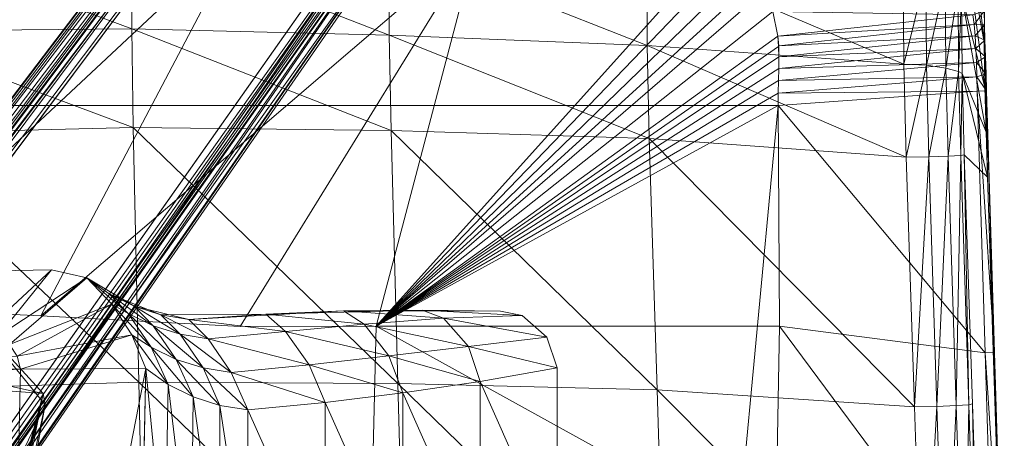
# Model space of a CAD drawing. Header units: inches. Extents: x 813 to 1305, y 19 to 194.
# Tile 167 of 256: x 1177.71 to 1182.05, y 75 to 76.84. Entities that reach past the tile are written whole.
import ezdxf

# ---------------------------------------------------------------- set-up
doc = ezdxf.new("R2010")
doc.units = ezdxf.units.IN
doc.header["$MEASUREMENT"] = 0
doc.layers.add('CET color Grey2', color=7, linetype='Continuous', true_color=0x060606)
doc.layers.add('CET color Grey98', color=7, linetype='Continuous', true_color=0xfafafa)
doc.layers.add('CET Default', color=7, linetype='Continuous')

# ---------------------------------------------------------------- blocks, each defined once
blk = doc.blocks.new('*C286')
at = {"layer": 'CET color Grey2', "linetype": 'Continuous', "lineweight": 0}
for points, invisible_edges in [([(7.2992, 16.4808, 17.1415), (-7.2922, 16.4808, 17.1415), (-8.5387, 3.2598, 17.4249), (7.2992, 16.4808, 17.1415)], 4), ([(7.2992, 16.4808, 17.1415), (-8.5387, 3.2598, 17.4249), (8.5458, 3.2599, 17.4249), (7.2992, 16.4808, 17.1415)], 9)]:
    blk.add_3dface(points, dxfattribs=dict(at, invisible_edges=invisible_edges))
for points in [[(-5.749, 4.4191, 17.3318), (-5.1971, 4.4228, 16.9316), (-5.1276, 7.6091, 16.3009), (-5.749, 4.4191, 17.3318)], [(-5.749, 4.4191, 17.3318), (-5.1276, 7.6091, 16.3009), (-5.6829, 7.6007, 16.8249), (-5.749, 4.4191, 17.3318)], [(-5.1276, 7.6091, 16.3009), (-5.1971, 4.4228, 16.9316), (-3.6143, 4.4975, 16.9019), (-5.1276, 7.6091, 16.3009)], [(-6.5424, 5.3689, 17.4122), (-6.1989, 4.6018, 17.4039), (-6.2008, 5.3973, 17.3765), (-6.5424, 5.3689, 17.4122)], [(-6.2008, 5.3973, 17.3765), (-6.1989, 4.6018, 17.4039), (-6.076, 4.5819, 17.396), (-6.2008, 5.3973, 17.3765)], [(-6.2008, 5.3973, 17.3765), (-6.076, 4.5819, 17.396), (-6.0748, 5.3774, 17.3523), (-6.2008, 5.3973, 17.3765)], [(-6.8838, 5.3365, 17.4371), (-6.5408, 4.5686, 17.4399), (-6.5424, 5.3689, 17.4122), (-6.8838, 5.3365, 17.4371)], [(-6.5424, 5.3689, 17.4122), (-6.5408, 4.5686, 17.4399), (-6.1989, 4.6018, 17.4039), (-6.5424, 5.3689, 17.4122)], [(-6.0748, 5.3774, 17.3523), (-6.076, 4.5819, 17.396), (-5.9582, 4.544, 17.3811), (-6.0748, 5.3774, 17.3523)], [(-6.0748, 5.3774, 17.3523), (-5.9582, 4.544, 17.3811), (-5.9502, 5.3396, 17.3042), (-6.0748, 5.3774, 17.3523)], [(-7.2246, 5.2958, 17.4515), (-6.8828, 4.5267, 17.4653), (-6.8838, 5.3365, 17.4371), (-7.2246, 5.2958, 17.4515)], [(-6.8838, 5.3365, 17.4371), (-6.8828, 4.5267, 17.4653), (-6.5408, 4.5686, 17.4399), (-6.8838, 5.3365, 17.4371)], [(-5.9502, 5.3396, 17.3042), (-5.9582, 4.544, 17.3811), (-5.8482, 4.4893, 17.3595), (-5.9502, 5.3396, 17.3042)], [(-5.9502, 5.3396, 17.3042), (-5.8482, 4.4893, 17.3595), (-5.8338, 5.285, 17.2493), (-5.9502, 5.3396, 17.3042)], [(-7.5645, 5.2426, 17.4555), (-7.2242, 4.4761, 17.4801), (-7.2246, 5.2958, 17.4515), (-7.5645, 5.2426, 17.4555)], [(-7.2246, 5.2958, 17.4515), (-7.2242, 4.4761, 17.4801), (-6.8828, 4.5267, 17.4653), (-7.2246, 5.2958, 17.4515)], [(-5.8338, 5.285, 17.2493), (-5.8482, 4.4893, 17.3595), (-5.749, 4.4191, 17.3318), (-5.8338, 5.285, 17.2493)], [(-5.8338, 5.285, 17.2493), (-5.749, 4.4191, 17.3318), (-5.7325, 5.2152, 17.205), (-5.8338, 5.285, 17.2493)], [(-7.5645, 5.2426, 17.4555), (-7.5645, 4.4168, 17.4843), (-7.2242, 4.4761, 17.4801), (-7.5645, 5.2426, 17.4555)], [(-6.8828, 4.5267, 17.4653), (-6.4706, 4.4036, 17.4488), (-6.5408, 4.5686, 17.4399), (-6.8828, 4.5267, 17.4653)], [(-6.5408, 4.5686, 17.4399), (-6.1258, 4.4367, 17.4034), (-6.1989, 4.6018, 17.4039), (-6.5408, 4.5686, 17.4399)], [(-6.5408, 4.5686, 17.4399), (-6.4706, 4.4036, 17.4488), (-6.1258, 4.4367, 17.4034), (-6.5408, 4.5686, 17.4399)], [(-6.1989, 4.6018, 17.4039), (-6.1258, 4.4367, 17.4034), (-6.0025, 4.417, 17.3954), (-6.1989, 4.6018, 17.4039)], [(-6.1989, 4.6018, 17.4039), (-6.0025, 4.417, 17.3954), (-6.076, 4.5819, 17.396), (-6.1989, 4.6018, 17.4039)], [(-6.076, 4.5819, 17.396), (-6.0025, 4.417, 17.3954), (-5.8837, 4.3797, 17.3803), (-6.076, 4.5819, 17.396)], [(-6.076, 4.5819, 17.396), (-5.8837, 4.3797, 17.3803), (-5.9582, 4.544, 17.3811), (-6.076, 4.5819, 17.396)], [(-7.2242, 4.4761, 17.4801), (-6.8213, 4.364, 17.4778), (-6.8828, 4.5267, 17.4653), (-7.2242, 4.4761, 17.4801)], [(-6.8828, 4.5267, 17.4653), (-6.8213, 4.364, 17.4778), (-6.4706, 4.4036, 17.4488), (-6.8828, 4.5267, 17.4653)], [(-5.9582, 4.544, 17.3811), (-5.8837, 4.3797, 17.3803), (-5.7728, 4.3256, 17.3584), (-5.9582, 4.544, 17.3811)], [(-5.9582, 4.544, 17.3811), (-5.7728, 4.3256, 17.3584), (-5.8482, 4.4893, 17.3595), (-5.9582, 4.544, 17.3811)], [(-7.5645, 4.4168, 17.4843), (-7.1724, 4.3218, 17.491), (-7.2242, 4.4761, 17.4801), (-7.5645, 4.4168, 17.4843)], [(-7.2242, 4.4761, 17.4801), (-7.1724, 4.3218, 17.491), (-6.8213, 4.364, 17.4778), (-7.2242, 4.4761, 17.4801)], [(-5.8482, 4.4893, 17.3595), (-5.7728, 4.3256, 17.3584), (-5.6873, 4.2706, 17.3322), (-5.8482, 4.4893, 17.3595)], [(-5.8482, 4.4893, 17.3595), (-5.6873, 4.2706, 17.3322), (-5.749, 4.4191, 17.3318), (-5.8482, 4.4893, 17.3595)], [(-5.1971, 4.4228, 16.9316), (-3.6155, 4.3975, 16.9417), (-3.6143, 4.4975, 16.9019), (-5.1971, 4.4228, 16.9316)], [(-6.4706, 4.4036, 17.4488), (-6.0239, 4.2878, 17.3953), (-6.1258, 4.4367, 17.4034), (-6.4706, 4.4036, 17.4488)], [(-6.1258, 4.4367, 17.4034), (-6.0239, 4.2878, 17.3953), (-5.9007, 4.2681, 17.3873), (-6.1258, 4.4367, 17.4034)], [(-6.1258, 4.4367, 17.4034), (-5.9007, 4.2681, 17.3873), (-6.0025, 4.417, 17.3954), (-6.1258, 4.4367, 17.4034)], [(-7.5645, 4.4168, 17.4843), (-7.5184, 4.2807, 17.489), (-7.1724, 4.3218, 17.491), (-7.5645, 4.4168, 17.4843)], [(-6.8213, 4.364, 17.4778), (-6.3655, 4.2563, 17.4561), (-6.4706, 4.4036, 17.4488), (-6.8213, 4.364, 17.4778)], [(-6.4706, 4.4036, 17.4488), (-6.3655, 4.2563, 17.4561), (-6.0239, 4.2878, 17.3953), (-6.4706, 4.4036, 17.4488)], [(-6.0025, 4.417, 17.3954), (-5.9007, 4.2681, 17.3873), (-5.7821, 4.2308, 17.3722), (-6.0025, 4.417, 17.3954)], [(-6.0025, 4.417, 17.3954), (-5.7821, 4.2308, 17.3722), (-5.8837, 4.3797, 17.3803), (-6.0025, 4.417, 17.3954)], [(-5.6873, 4.2706, 17.3322), (-5.1971, 4.4228, 16.9316), (-5.749, 4.4191, 17.3318), (-5.6873, 4.2706, 17.3322)], [(-5.6873, 4.2706, 17.3322), (-5.1813, 4.3645, 16.9549), (-5.1971, 4.4228, 16.9316), (-5.6873, 4.2706, 17.3322)], [(-5.1971, 4.4228, 16.9316), (-5.1813, 4.3645, 16.9549), (-3.6155, 4.3975, 16.9417), (-5.1971, 4.4228, 16.9316)], [(-7.1724, 4.3218, 17.491), (-6.7133, 4.2234, 17.4918), (-6.8213, 4.364, 17.4778), (-7.1724, 4.3218, 17.491)], [(-6.8213, 4.364, 17.4778), (-6.7133, 4.2234, 17.4918), (-6.3655, 4.2563, 17.4561), (-6.8213, 4.364, 17.4778)], [(-5.8837, 4.3797, 17.3803), (-5.7821, 4.2308, 17.3722), (-5.6714, 4.1767, 17.3504), (-5.8837, 4.3797, 17.3803)], [(-5.8837, 4.3797, 17.3803), (-5.6714, 4.1767, 17.3504), (-5.7728, 4.3256, 17.3584), (-5.8837, 4.3797, 17.3803)], [(-5.5997, 4.1359, 17.3258), (-5.1813, 4.3645, 16.9549), (-5.6873, 4.2706, 17.3322), (-5.5997, 4.1359, 17.3258)], [(-5.5997, 4.1359, 17.3258), (-5.1481, 4.3129, 16.9755), (-5.1813, 4.3645, 16.9549), (-5.5997, 4.1359, 17.3258)], [(-7.5184, 4.2807, 17.489), (-7.063, 4.1973, 17.5035), (-7.1724, 4.3218, 17.491), (-7.5184, 4.2807, 17.489)], [(-7.1724, 4.3218, 17.491), (-7.063, 4.1973, 17.5035), (-6.7133, 4.2234, 17.4918), (-7.1724, 4.3218, 17.491)], [(-5.7728, 4.3256, 17.3584), (-5.6714, 4.1767, 17.3504), (-5.5997, 4.1359, 17.3258), (-5.7728, 4.3256, 17.3584)], [(-5.7728, 4.3256, 17.3584), (-5.5997, 4.1359, 17.3258), (-5.6873, 4.2706, 17.3322), (-5.7728, 4.3256, 17.3584)], [(-5.4891, 4.0199, 17.3128), (-5.1481, 4.3129, 16.9755), (-5.5997, 4.1359, 17.3258), (-5.4891, 4.0199, 17.3128)], [(-5.4891, 4.0199, 17.3128), (-5.0967, 4.2767, 16.9899), (-5.1481, 4.3129, 16.9755), (-5.4891, 4.0199, 17.3128)], [(-7.5184, 4.2807, 17.489), (-7.4102, 4.186, 17.4923), (-7.063, 4.1973, 17.5035), (-7.5184, 4.2807, 17.489)], [(-6.3655, 4.2563, 17.4561), (-5.939, 4.2027, 17.3849), (-6.0239, 4.2878, 17.3953), (-6.3655, 4.2563, 17.4561)], [(-6.0239, 4.2878, 17.3953), (-5.939, 4.2027, 17.3849), (-5.8162, 4.1827, 17.377), (-6.0239, 4.2878, 17.3953)], [(-6.0239, 4.2878, 17.3953), (-5.8162, 4.1827, 17.377), (-5.9007, 4.2681, 17.3873), (-6.0239, 4.2878, 17.3953)], [(-5.9007, 4.2681, 17.3873), (-5.8162, 4.1827, 17.377), (-5.6983, 4.1448, 17.3621), (-5.9007, 4.2681, 17.3873)], [(-5.9007, 4.2681, 17.3873), (-5.6983, 4.1448, 17.3621), (-5.7821, 4.2308, 17.3722), (-5.9007, 4.2681, 17.3873)], [(-5.333, 3.9847, 17.2884), (-5.0967, 4.2767, 16.9899), (-5.4891, 4.0199, 17.3128), (-5.333, 3.9847, 17.2884)], [(-5.333, 3.9847, 17.2884), (-5.034, 4.2627, 16.9955), (-5.0967, 4.2767, 16.9899), (-5.333, 3.9847, 17.2884)], [(-3.6437, 4.0147, 17.1229), (-5.034, 4.2627, 16.9955), (-5.333, 3.9847, 17.2884), (-3.6437, 4.0147, 17.1229)], [(-7.063, 4.1973, 17.5035), (-6.6221, 4.1656, 17.4919), (-6.7133, 4.2234, 17.4918), (-7.063, 4.1973, 17.5035)], [(-6.7133, 4.2234, 17.4918), (-6.2782, 4.1793, 17.4515), (-6.3655, 4.2563, 17.4561), (-6.7133, 4.2234, 17.4918)], [(-6.7133, 4.2234, 17.4918), (-6.6221, 4.1656, 17.4919), (-6.2782, 4.1793, 17.4515), (-6.7133, 4.2234, 17.4918)], [(-6.3655, 4.2563, 17.4561), (-6.2782, 4.1793, 17.4515), (-5.939, 4.2027, 17.3849), (-6.3655, 4.2563, 17.4561)], [(-5.7821, 4.2308, 17.3722), (-5.6983, 4.1448, 17.3621), (-5.5884, 4.0901, 17.3405), (-5.7821, 4.2308, 17.3722)], [(-5.7821, 4.2308, 17.3722), (-5.5884, 4.0901, 17.3405), (-5.6714, 4.1767, 17.3504), (-5.7821, 4.2308, 17.3722)], [(-7.4102, 4.186, 17.4923), (-6.9683, 4.1615, 17.5058), (-7.063, 4.1973, 17.5035), (-7.4102, 4.186, 17.4923)], [(-7.4102, 4.186, 17.4923), (-7.3145, 4.167, 17.493), (-6.9683, 4.1615, 17.5058), (-7.4102, 4.186, 17.4923)], [(-7.063, 4.1973, 17.5035), (-6.9683, 4.1615, 17.5058), (-6.6221, 4.1656, 17.4919), (-7.063, 4.1973, 17.5035)], [(-6.6221, 4.1656, 17.4919), (-6.9683, 4.1615, 17.5058), (-6.2782, 4.1793, 17.4515), (-6.6221, 4.1656, 17.4919)], [(-6.2782, 4.1793, 17.4515), (-6.6221, 4.1656, 17.4919), (-5.939, 4.2027, 17.3849), (-6.2782, 4.1793, 17.4515)], [(-5.939, 4.2027, 17.3849), (-6.2782, 4.1793, 17.4515), (-5.8162, 4.1827, 17.377), (-5.939, 4.2027, 17.3849)], [(-5.8162, 4.1827, 17.377), (-5.939, 4.2027, 17.3849), (-5.6983, 4.1448, 17.3621), (-5.8162, 4.1827, 17.377)], [(-5.6983, 4.1448, 17.3621), (-5.8162, 4.1827, 17.377), (-5.5884, 4.0901, 17.3405), (-5.6983, 4.1448, 17.3621)], [(-5.6714, 4.1767, 17.3504), (-5.5884, 4.0901, 17.3405), (-5.4891, 4.0199, 17.3128), (-5.6714, 4.1767, 17.3504)], [(-5.6714, 4.1767, 17.3504), (-5.4891, 4.0199, 17.3128), (-5.5997, 4.1359, 17.3258), (-5.6714, 4.1767, 17.3504)], [(-6.9683, 4.1615, 17.5058), (-7.3145, 4.167, 17.493), (-6.6221, 4.1656, 17.4919), (-6.9683, 4.1615, 17.5058)], [(-5.5884, 4.0901, 17.3405), (-5.6983, 4.1448, 17.3621), (-5.4891, 4.0199, 17.3128), (-5.5884, 4.0901, 17.3405)]]:
    blk.add_3dface(points, dxfattribs=at)
at = {"layer": 'CET color Grey98', "linetype": 'Continuous', "lineweight": 0}
for points in [[(-1.5972, 9.8563, 7.7141), (-7.4148, 1.6898, 3.3192), (-7.9803, 0.7977, 3.946), (-1.5972, 9.8563, 7.7141)], [(-1.5948, 9.8372, 7.7558), (-1.5972, 9.8563, 7.7141), (-7.9803, 0.7977, 3.946), (-1.5948, 9.8372, 7.7558)], [(-1.5948, 9.8372, 7.7558), (-7.9803, 0.7977, 3.946), (-7.9781, 0.7793, 3.9865), (-1.5948, 9.8372, 7.7558)], [(-1.5754, 9.8103, 7.7876), (-1.5948, 9.8372, 7.7558), (-7.9781, 0.7793, 3.9865), (-1.5754, 9.8103, 7.7876)], [(-1.5972, 9.8563, 7.7141), (-1.8127, 9.7664, 5.2733), (-7.4148, 1.6898, 3.3192), (-1.5972, 9.8563, 7.7141)], [(-1.5754, 9.8103, 7.7876), (-7.9781, 0.7793, 3.9865), (-7.96, 0.7535, 4.018), (-1.5754, 9.8103, 7.7876)], [(-1.5433, 9.7814, 7.8028), (-1.5754, 9.8103, 7.7876), (-7.96, 0.7535, 4.018), (-1.5433, 9.7814, 7.8028)], [(-1.5433, 9.7814, 7.8028), (-7.96, 0.7535, 4.018), (-7.9295, 0.7253, 4.0341), (-1.5433, 9.7814, 7.8028)], [(-1.8127, 9.7664, 5.2733), (-7.3993, 1.6914, 3.2679), (-7.4148, 1.6898, 3.3192), (-1.8127, 9.7664, 5.2733)], [(-1.8127, 9.7664, 5.2733), (-1.7973, 9.7682, 5.222), (-7.3993, 1.6914, 3.2679), (-1.8127, 9.7664, 5.2733)], [(-1.7973, 9.7682, 5.222), (-7.3647, 1.6766, 3.23), (-7.3993, 1.6914, 3.2679), (-1.7973, 9.7682, 5.222)], [(-1.7973, 9.7682, 5.222), (-1.7626, 9.7533, 5.1839), (-7.3647, 1.6766, 3.23), (-1.7973, 9.7682, 5.222)], [(-1.7626, 9.7533, 5.1839), (-7.3207, 1.6495, 3.2159), (-7.3647, 1.6766, 3.23), (-1.7626, 9.7533, 5.1839)], [(-1.7626, 9.7533, 5.1839), (-1.7186, 9.7261, 5.17), (-7.3207, 1.6495, 3.2159), (-1.7626, 9.7533, 5.1839)], [(-7.4711, 0.3922, 4.0341), (-0.7942, 9.2428, 7.7876), (-0.8317, 9.2644, 7.8028), (-7.4711, 0.3922, 4.0341)], [(-7.4711, 0.3922, 4.0341), (-7.4348, 0.3719, 4.018), (-0.7942, 9.2428, 7.7876), (-7.4711, 0.3922, 4.0341)], [(-7.4348, 0.3719, 4.018), (-0.7627, 9.2327, 7.7558), (-0.7942, 9.2428, 7.7876), (-7.4348, 0.3719, 4.018)], [(-7.4348, 0.3719, 4.018), (-7.4047, 0.3627, 3.9865), (-0.7627, 9.2327, 7.7558), (-7.4348, 0.3719, 4.018)], [(-7.4047, 0.3627, 3.9865), (-7.3865, 0.3663, 3.946), (-0.7438, 9.2362, 7.7141), (-7.4047, 0.3627, 3.9865)], [(-7.4047, 0.3627, 3.9865), (-0.7438, 9.2362, 7.7141), (-0.7627, 9.2327, 7.7558), (-7.4047, 0.3627, 3.9865)], [(-7.3865, 0.3663, 3.946), (-0.7627, 9.0035, 5.2733), (-0.7438, 9.2362, 7.7141), (-7.3865, 0.3663, 3.946)], [(-6.7409, 1.2234, 3.23), (-6.7802, 1.2568, 3.2159), (-0.8301, 9.0806, 5.17), (-6.7409, 1.2234, 3.23)], [(-6.7409, 1.2234, 3.23), (-0.8301, 9.0806, 5.17), (-0.7906, 9.0471, 5.1839), (-6.7409, 1.2234, 3.23)], [(-6.7161, 1.195, 3.2679), (-6.7409, 1.2234, 3.23), (-0.7906, 9.0471, 5.1839), (-6.7161, 1.195, 3.2679)], [(-6.7161, 1.195, 3.2679), (-0.7906, 9.0471, 5.1839), (-0.7658, 9.0187, 5.222), (-6.7161, 1.195, 3.2679)], [(-7.3865, 0.3663, 3.946), (-6.7128, 1.1798, 3.3192), (-0.7627, 9.0035, 5.2733), (-7.3865, 0.3663, 3.946)], [(-6.7128, 1.1798, 3.3192), (-6.7161, 1.195, 3.2679), (-0.7658, 9.0187, 5.222), (-6.7128, 1.1798, 3.3192)], [(-6.7128, 1.1798, 3.3192), (-0.7658, 9.0187, 5.222), (-0.7627, 9.0035, 5.2733), (-6.7128, 1.1798, 3.3192)], [(-9.5368, 5.8179, 18.4719), (-9.5288, 5.5014, 18.2354), (-9.4938, 4.3486, 18.2392), (-9.5368, 5.8179, 18.4719)], [(-9.5368, 5.8179, 18.4719), (-9.4938, 4.3486, 18.2392), (-9.4998, 4.6972, 18.4719), (-9.5368, 5.8179, 18.4719)], [(-9.3958, 4.5755, 19.648), (-9.4159, 5.6782, 19.7578), (-9.4315, 5.6741, 19.6556), (-9.3958, 4.5755, 19.648)], [(-9.3801, 4.5788, 19.7484), (-9.3607, 5.6831, 19.8492), (-9.4159, 5.6782, 19.7578), (-9.3801, 4.5788, 19.7484)], [(-9.3958, 4.5755, 19.648), (-9.3801, 4.5788, 19.7484), (-9.4159, 5.6782, 19.7578), (-9.3958, 4.5755, 19.648)], [(-9.3801, 4.5788, 19.7484), (-9.3245, 4.5827, 19.8358), (-9.3607, 5.6831, 19.8492), (-9.3801, 4.5788, 19.7484)], [(-9.3245, 4.5827, 19.8358), (-9.2761, 5.6875, 19.909), (-9.3607, 5.6831, 19.8492), (-9.3245, 4.5827, 19.8358)], [(-9.3245, 4.5827, 19.8358), (-9.2394, 4.5863, 19.8918), (-9.2761, 5.6875, 19.909), (-9.3245, 4.5827, 19.8358)], [(-9.2394, 4.5863, 19.8918), (-9.1778, 5.6901, 19.9225), (-9.2761, 5.6875, 19.909), (-9.2394, 4.5863, 19.8918)], [(-9.2394, 4.5863, 19.8918), (-9.1408, 4.5886, 19.9036), (-9.1778, 5.6901, 19.9225), (-9.2394, 4.5863, 19.8918)], [(-8.0048, 4.514, 19.8979), (-8.0386, 5.6306, 19.9148), (-9.1778, 5.6901, 19.9225), (-8.0048, 4.514, 19.8979)], [(-8.0048, 4.514, 19.8979), (-9.1778, 5.6901, 19.9225), (-9.1408, 4.5886, 19.9036), (-8.0048, 4.514, 19.8979)], [(-4.576, 4.5151, 19.7142), (-4.5952, 5.6593, 19.7277), (-5.7433, 5.6191, 19.8107), (-4.576, 4.5151, 19.7142)], [(-5.0472, 5.5375, 13.8233), (-4.9997, 5.648, 13.645), (-5.2969, 4.5298, 14.9784), (-5.0472, 5.5375, 13.8233)], [(-6.8619, 4.486, 19.8627), (-6.8915, 5.6156, 19.8795), (-8.0386, 5.6306, 19.9148), (-6.8619, 4.486, 19.8627)], [(-6.8619, 4.486, 19.8627), (-8.0386, 5.6306, 19.9148), (-8.0048, 4.514, 19.8979), (-6.8619, 4.486, 19.8627)], [(-5.7187, 4.4799, 19.7945), (-5.7433, 5.6191, 19.8107), (-6.8915, 5.6156, 19.8795), (-5.7187, 4.4799, 19.7945)], [(-5.7187, 4.4799, 19.7945), (-6.8915, 5.6156, 19.8795), (-6.8619, 4.486, 19.8627), (-5.7187, 4.4799, 19.7945)], [(-4.576, 4.5151, 19.7142), (-5.7433, 5.6191, 19.8107), (-5.7187, 4.4799, 19.7945), (-4.576, 4.5151, 19.7142)], [(-4.8661, 4.4974, 14.5108), (-5.2969, 4.5298, 14.9784), (-5.033, 5.6008, 13.7334), (-4.8661, 4.4974, 14.5108)], [(-5.0858, 5.4653, 14.0217), (-5.0472, 5.5375, 13.8233), (-5.2969, 4.5298, 14.9784), (-5.0858, 5.4653, 14.0217)], [(-9.5288, 5.5014, 18.2354), (-9.4872, 5.5028, 18.1513), (-9.4518, 4.35, 18.1548), (-9.5288, 5.5014, 18.2354)], [(-9.5288, 5.5014, 18.2354), (-9.4518, 4.35, 18.1548), (-9.4938, 4.3486, 18.2392), (-9.5288, 5.5014, 18.2354)], [(-9.4872, 5.5028, 18.1513), (-8.5275, 5.2052, 17.3576), (-8.5448, 4.2327, 17.3988), (-9.4872, 5.5028, 18.1513)], [(-9.4872, 5.5028, 18.1513), (-8.5448, 4.2327, 17.3988), (-9.4518, 4.35, 18.1548), (-9.4872, 5.5028, 18.1513)], [(-5.1206, 5.4282, 14.2306), (-5.0858, 5.4653, 14.0217), (-5.2969, 4.5298, 14.9784), (-5.1206, 5.4282, 14.2306)], [(-5.1206, 5.4282, 14.2306), (-5.2969, 4.5298, 14.9784), (-5.305, 4.579, 15.0609), (-5.1206, 5.4282, 14.2306)], [(-5.1505, 5.4265, 14.4436), (-5.1206, 5.4282, 14.2306), (-5.305, 4.579, 15.0609), (-5.1505, 5.4265, 14.4436)], [(-5.1505, 5.4265, 14.4436), (-5.305, 4.579, 15.0609), (-5.1441, 4.9194, 16.0991), (-5.1505, 5.4265, 14.4436)], [(-6.7657, 4.2322, 17.3849), (-8.5276, 5.2051, 17.3576), (-8.5448, 4.2327, 17.3988), (-6.7657, 4.2322, 17.3849)], [(-6.7657, 4.2322, 17.3849), (-6.7426, 5.2044, 17.345), (-8.5276, 5.2051, 17.3576), (-6.7657, 4.2322, 17.3849)], [(-5.305, 4.579, 15.0609), (-5.0166, 4.2247, 15.3189), (-5.1441, 4.9194, 16.0991), (-5.305, 4.579, 15.0609)], [(-9.4998, 4.6972, 18.4719), (-9.4938, 4.3486, 18.2392), (-9.4589, 3.1958, 18.243), (-9.4998, 4.6972, 18.4719)], [(-9.4998, 4.6972, 18.4719), (-9.4589, 3.1958, 18.243), (-9.4627, 3.5764, 18.4719), (-9.4998, 4.6972, 18.4719)], [(-9.3604, 3.477, 19.6382), (-9.3801, 4.5788, 19.7484), (-9.3958, 4.5755, 19.648), (-9.3604, 3.477, 19.6382)], [(-9.3445, 3.4797, 19.7362), (-9.3245, 4.5827, 19.8358), (-9.3801, 4.5788, 19.7484), (-9.3445, 3.4797, 19.7362)], [(-9.3604, 3.477, 19.6382), (-9.3445, 3.4797, 19.7362), (-9.3801, 4.5788, 19.7484), (-9.3604, 3.477, 19.6382)], [(-9.3445, 3.4797, 19.7362), (-9.2886, 3.4826, 19.8181), (-9.3245, 4.5827, 19.8358), (-9.3445, 3.4797, 19.7362)], [(-9.2886, 3.4826, 19.8181), (-9.2394, 4.5863, 19.8918), (-9.3245, 4.5827, 19.8358), (-9.2886, 3.4826, 19.8181)], [(-9.2886, 3.4826, 19.8181), (-9.2031, 3.4854, 19.8686), (-9.2394, 4.5863, 19.8918), (-9.2886, 3.4826, 19.8181)], [(-9.2031, 3.4854, 19.8686), (-9.1408, 4.5886, 19.9036), (-9.2394, 4.5863, 19.8918), (-9.2031, 3.4854, 19.8686)], [(-9.2031, 3.4854, 19.8686), (-9.1043, 3.4873, 19.878), (-9.1408, 4.5886, 19.9036), (-9.2031, 3.4854, 19.8686)], [(-7.9704, 3.406, 19.8718), (-8.0048, 4.514, 19.8979), (-9.1408, 4.5886, 19.9036), (-7.9704, 3.406, 19.8718)], [(-7.9704, 3.406, 19.8718), (-9.1408, 4.5886, 19.9036), (-9.1043, 3.4873, 19.878), (-7.9704, 3.406, 19.8718)], [(-5.305, 4.579, 15.0609), (-5.2969, 4.5298, 14.9784), (-5.0166, 4.2247, 15.3189), (-5.305, 4.579, 15.0609)], [(-4.7091, 4.3997, 14.6238), (-5.0166, 4.2247, 15.3189), (-5.2969, 4.5298, 14.9784), (-4.7091, 4.3997, 14.6238)], [(-4.8661, 4.4974, 14.5108), (-4.7091, 4.3997, 14.6238), (-5.2969, 4.5298, 14.9784), (-4.8661, 4.4974, 14.5108)], [(-6.8316, 3.3702, 19.8337), (-6.8619, 4.486, 19.8627), (-8.0048, 4.514, 19.8979), (-6.8316, 3.3702, 19.8337)], [(-6.8316, 3.3702, 19.8337), (-8.0048, 4.514, 19.8979), (-7.9704, 3.406, 19.8718), (-6.8316, 3.3702, 19.8337)], [(-5.694, 3.3562, 19.7614), (-5.7187, 4.4799, 19.7945), (-6.8619, 4.486, 19.8627), (-5.694, 3.3562, 19.7614)], [(-5.694, 3.3562, 19.7614), (-6.8619, 4.486, 19.8627), (-6.8316, 3.3702, 19.8337), (-5.694, 3.3562, 19.7614)], [(-4.5574, 3.3847, 19.6771), (-4.576, 4.5151, 19.7142), (-5.7187, 4.4799, 19.7945), (-4.5574, 3.3847, 19.6771)], [(-4.5574, 3.3847, 19.6771), (-5.7187, 4.4799, 19.7945), (-5.694, 3.3562, 19.7614), (-4.5574, 3.3847, 19.6771)], [(-9.4938, 4.3486, 18.2392), (-9.4518, 4.35, 18.1548), (-9.417, 3.1972, 18.1588), (-9.4938, 4.3486, 18.2392)], [(-9.4938, 4.3486, 18.2392), (-9.417, 3.1972, 18.1588), (-9.4589, 3.1958, 18.243), (-9.4938, 4.3486, 18.2392)], [(-9.4518, 4.35, 18.1548), (-8.5448, 4.2327, 17.3988), (-8.5386, 3.2599, 17.4249), (-9.4518, 4.35, 18.1548)], [(-9.4518, 4.35, 18.1548), (-8.5386, 3.2599, 17.4249), (-9.417, 3.1972, 18.1588), (-9.4518, 4.35, 18.1548)], [(-6.7657, 4.2322, 17.3849), (-8.5448, 4.2327, 17.3988), (-8.5387, 3.2598, 17.4249), (-6.7657, 4.2322, 17.3849)], [(-6.7657, 4.2322, 17.3849), (-8.5428, 3.0449, 17.3935), (-8.5404, 2.9993, 17.3633), (-6.7657, 4.2322, 17.3849)], [(-6.7657, 4.2322, 17.3849), (-8.5423, 3.0964, 17.4122), (-8.5428, 3.0449, 17.3935), (-6.7657, 4.2322, 17.3849)], [(-6.7657, 4.2322, 17.3849), (-8.541, 3.1503, 17.4225), (-8.5423, 3.0964, 17.4122), (-6.7657, 4.2322, 17.3849)], [(-6.7657, 4.2322, 17.3849), (-8.5397, 3.205, 17.4259), (-8.541, 3.1503, 17.4225), (-6.7657, 4.2322, 17.3849)], [(-6.7657, 4.2322, 17.3849), (-8.5404, 2.9993, 17.3633), (-8.5378, 2.9538, 17.3332), (-6.7657, 4.2322, 17.3849)], [(-6.7657, 4.2322, 17.3849), (-8.5387, 3.2598, 17.4249), (-8.5397, 3.205, 17.4259), (-6.7657, 4.2322, 17.3849)], [(-6.7657, 4.2322, 17.3849), (-8.5378, 2.9538, 17.3332), (-8.5162, 2.8454, 17.2145), (-6.7657, 4.2322, 17.3849)], [(-6.7657, 4.2322, 17.3849), (-8.5162, 2.8454, 17.2145), (-8.4915, 2.7417, 17.0922), (-6.7657, 4.2322, 17.3849)], [(-6.7657, 4.2322, 17.3849), (-8.4915, 2.7417, 17.0922), (-8.4633, 2.6854, 17.0238), (-6.7657, 4.2322, 17.3849)], [(-6.7657, 4.2322, 17.3849), (-8.4633, 2.6854, 17.0238), (-8.4102, 2.6376, 16.9666), (-6.7657, 4.2322, 17.3849)], [(-6.7657, 4.2322, 17.3849), (-8.4102, 2.6376, 16.9666), (-8.3286, 2.611, 16.934), (-6.7657, 4.2322, 17.3849)], [(-6.7657, 4.2322, 17.3849), (-8.3286, 2.611, 16.934), (-8.2379, 2.5977, 16.9183), (-6.7657, 4.2322, 17.3849)], [(-6.7657, 4.2322, 17.3849), (-8.2379, 2.5977, 16.9183), (-7.2114, 2.5403, 16.8258), (-6.7657, 4.2322, 17.3849)], [(-5.2864, 4.1875, 17.3849), (-6.166, 4.2334, 17.3849), (-7.2114, 2.5403, 16.8258), (-5.2864, 4.1875, 17.3849)], [(-6.166, 4.2334, 17.3849), (-6.7657, 4.2322, 17.3849), (-7.2114, 2.5403, 16.8258), (-6.166, 4.2334, 17.3849)], [(-5.2864, 4.1875, 17.3849), (-7.2114, 2.5403, 16.8258), (-6.1838, 2.4843, 16.745), (-5.2864, 4.1875, 17.3849)], [(-4.4061, 4.1449, 17.3849), (-5.2864, 4.1875, 17.3849), (-6.1838, 2.4843, 16.745), (-4.4061, 4.1449, 17.3849)], [(-4.4061, 4.1449, 17.3849), (-6.1838, 2.4843, 16.745), (-5.1552, 2.4306, 16.676), (-4.4061, 4.1449, 17.3849)], [(-9.4627, 3.5764, 18.4719), (-9.4589, 3.1958, 18.243), (-9.4565, 3.1198, 18.2399), (-9.4627, 3.5764, 18.4719)], [(-9.4627, 3.5764, 18.4719), (-9.4565, 3.1198, 18.2399), (-9.4567, 3.3776, 18.4719), (-9.4627, 3.5764, 18.4719)], [(-9.4627, 3.5764, 18.4719), (-9.4567, 3.3776, 18.4719), (-9.3513, 3.1194, 19.6189), (-9.4627, 3.5764, 18.4719)], [(-9.4627, 3.5764, 18.4719), (-9.3513, 3.1194, 19.6189), (-9.3604, 3.477, 19.6382), (-9.4627, 3.5764, 18.4719)], [(-9.3513, 3.1194, 19.6189), (-9.3445, 3.4797, 19.7362), (-9.3604, 3.477, 19.6382), (-9.3513, 3.1194, 19.6189)], [(-9.3513, 3.1194, 19.6189), (-9.3353, 3.1096, 19.7125), (-9.3445, 3.4797, 19.7362), (-9.3513, 3.1194, 19.6189)], [(-9.3353, 3.1096, 19.7125), (-9.2886, 3.4826, 19.8181), (-9.3445, 3.4797, 19.7362), (-9.3353, 3.1096, 19.7125)], [(-9.3353, 3.1096, 19.7125), (-9.279, 3.0947, 19.7918), (-9.2886, 3.4826, 19.8181), (-9.3353, 3.1096, 19.7125)], [(-9.279, 3.0947, 19.7918), (-9.2031, 3.4854, 19.8686), (-9.2886, 3.4826, 19.8181), (-9.279, 3.0947, 19.7918)], [(-9.279, 3.0947, 19.7918), (-9.1931, 3.0819, 19.8413), (-9.2031, 3.4854, 19.8686), (-9.279, 3.0947, 19.7918)], [(-9.1931, 3.0819, 19.8413), (-9.1043, 3.4873, 19.878), (-9.2031, 3.4854, 19.8686), (-9.1931, 3.0819, 19.8413)], [(-9.1931, 3.0819, 19.8413), (-9.094, 3.0779, 19.8508), (-9.1043, 3.4873, 19.878), (-9.1931, 3.0819, 19.8413)], [(-7.9611, 2.9947, 19.8329), (-7.9704, 3.406, 19.8718), (-9.1043, 3.4873, 19.878), (-7.9611, 2.9947, 19.8329)], [(-7.9611, 2.9947, 19.8329), (-9.1043, 3.4873, 19.878), (-9.094, 3.0779, 19.8508), (-7.9611, 2.9947, 19.8329)], [(-6.8235, 2.9499, 19.7893), (-6.8316, 3.3702, 19.8337), (-7.9704, 3.406, 19.8718), (-6.8235, 2.9499, 19.7893)], [(-6.8235, 2.9499, 19.7893), (-7.9704, 3.406, 19.8718), (-7.9611, 2.9947, 19.8329), (-6.8235, 2.9499, 19.7893)], [(-9.4567, 3.3776, 18.4719), (-9.4565, 3.1198, 18.2399), (-9.4539, 3.0448, 18.2299), (-9.4567, 3.3776, 18.4719)], [(-9.4567, 3.3776, 18.4719), (-9.4539, 3.0448, 18.2299), (-9.4515, 3.1787, 18.4726), (-9.4567, 3.3776, 18.4719)], [(-9.4567, 3.3776, 18.4719), (-9.4515, 3.1787, 18.4726), (-9.3485, 2.7691, 19.5475), (-9.4567, 3.3776, 18.4719)], [(-9.4567, 3.3776, 18.4719), (-9.3485, 2.7691, 19.5475), (-9.3513, 3.1194, 19.6189), (-9.4567, 3.3776, 18.4719)], [(-5.6875, 2.9223, 19.7151), (-5.694, 3.3562, 19.7614), (-6.8316, 3.3702, 19.8337), (-5.6875, 2.9223, 19.7151)], [(-5.6875, 2.9223, 19.7151), (-6.8316, 3.3702, 19.8337), (-6.8235, 2.9499, 19.7893), (-5.6875, 2.9223, 19.7151)], [(-4.553, 2.9321, 19.6283), (-4.5574, 3.3847, 19.6771), (-5.694, 3.3562, 19.7614), (-4.553, 2.9321, 19.6283)], [(-4.553, 2.9321, 19.6283), (-5.694, 3.3562, 19.7614), (-5.6875, 2.9223, 19.7151), (-4.553, 2.9321, 19.6283)], [(-9.417, 3.1972, 18.1588), (-8.5386, 3.2599, 17.4249), (-8.5397, 3.205, 17.4259), (-9.417, 3.1972, 18.1588)], [(-9.4589, 3.1958, 18.243), (-9.417, 3.1972, 18.1588), (-9.4154, 3.1334, 18.1567), (-9.4589, 3.1958, 18.243)], [(-9.4589, 3.1958, 18.243), (-9.4154, 3.1334, 18.1567), (-9.4565, 3.1198, 18.2399), (-9.4589, 3.1958, 18.243)], [(-9.4515, 3.1787, 18.4726), (-9.4539, 3.0448, 18.2299), (-9.4514, 2.9719, 18.209), (-9.4515, 3.1787, 18.4726)], [(-9.4515, 3.1787, 18.4726), (-9.4514, 2.9719, 18.209), (-9.4477, 2.9818, 18.4513), (-9.4515, 3.1787, 18.4726)], [(-9.4515, 3.1787, 18.4726), (-9.4477, 2.9818, 18.4513), (-9.3536, 2.4518, 19.3834), (-9.4515, 3.1787, 18.4726)], [(-9.4515, 3.1787, 18.4726), (-9.3536, 2.4518, 19.3834), (-9.3485, 2.7691, 19.5475), (-9.4515, 3.1787, 18.4726)], [(-9.417, 3.1972, 18.1588), (-8.5397, 3.205, 17.4259), (-9.4154, 3.1334, 18.1567), (-9.417, 3.1972, 18.1588)], [(-9.4154, 3.1334, 18.1567), (-8.5397, 3.205, 17.4259), (-8.541, 3.1503, 17.4225), (-9.4154, 3.1334, 18.1567)], [(-9.4565, 3.1198, 18.2399), (-9.4154, 3.1334, 18.1567), (-9.4136, 3.0702, 18.1498), (-9.4565, 3.1198, 18.2399)], [(-9.4154, 3.1334, 18.1567), (-8.541, 3.1503, 17.4225), (-9.4136, 3.0702, 18.1498), (-9.4154, 3.1334, 18.1567)], [(-9.4136, 3.0702, 18.1498), (-8.541, 3.1503, 17.4225), (-8.5423, 3.0964, 17.4122), (-9.4136, 3.0702, 18.1498)], [(-9.4565, 3.1198, 18.2399), (-9.4136, 3.0702, 18.1498), (-9.4539, 3.0448, 18.2299), (-9.4565, 3.1198, 18.2399)], [(-9.4136, 3.0702, 18.1498), (-8.5423, 3.0964, 17.4122), (-9.4112, 3.0081, 18.1349), (-9.4136, 3.0702, 18.1498)], [(-9.4112, 3.0081, 18.1349), (-8.5423, 3.0964, 17.4122), (-8.5428, 3.0449, 17.3935), (-9.4112, 3.0081, 18.1349)], [(-9.3485, 2.7691, 19.5475), (-9.3353, 3.1096, 19.7125), (-9.3513, 3.1194, 19.6189), (-9.3485, 2.7691, 19.5475)], [(-9.3485, 2.7691, 19.5475), (-9.3327, 2.7404, 19.6306), (-9.3353, 3.1096, 19.7125), (-9.3485, 2.7691, 19.5475)], [(-9.3327, 2.7404, 19.6306), (-9.279, 3.0947, 19.7918), (-9.3353, 3.1096, 19.7125), (-9.3327, 2.7404, 19.6306)], [(-9.3327, 2.7404, 19.6306), (-9.2764, 2.7085, 19.7045), (-9.279, 3.0947, 19.7918), (-9.3327, 2.7404, 19.6306)], [(-9.2764, 2.7085, 19.7045), (-9.1931, 3.0819, 19.8413), (-9.279, 3.0947, 19.7918), (-9.2764, 2.7085, 19.7045)], [(-9.4539, 3.0448, 18.2299), (-9.4136, 3.0702, 18.1498), (-9.4112, 3.0081, 18.1349), (-9.4539, 3.0448, 18.2299)], [(-9.4539, 3.0448, 18.2299), (-9.4112, 3.0081, 18.1349), (-9.4514, 2.9719, 18.209), (-9.4539, 3.0448, 18.2299)], [(-9.4112, 3.0081, 18.1349), (-8.5428, 3.0449, 17.3935), (-9.4077, 2.9527, 18.1035), (-9.4112, 3.0081, 18.1349)], [(-9.4077, 2.9527, 18.1035), (-8.5428, 3.0449, 17.3935), (-8.5415, 2.9971, 17.3667), (-9.4077, 2.9527, 18.1035)], [(-9.2764, 2.7085, 19.7045), (-9.1904, 2.6845, 19.7524), (-9.1931, 3.0819, 19.8413), (-9.2764, 2.7085, 19.7045)], [(-9.1904, 2.6845, 19.7524), (-9.094, 3.0779, 19.8508), (-9.1931, 3.0819, 19.8413), (-9.1904, 2.6845, 19.7524)], [(-9.1904, 2.6845, 19.7524), (-9.0913, 2.6779, 19.7629), (-9.094, 3.0779, 19.8508), (-9.1904, 2.6845, 19.7524)], [(-7.9597, 2.5967, 19.7164), (-7.9611, 2.9947, 19.8329), (-9.094, 3.0779, 19.8508), (-7.9597, 2.5967, 19.7164)], [(-7.9597, 2.5967, 19.7164), (-9.094, 3.0779, 19.8508), (-9.0913, 2.6779, 19.7629), (-7.9597, 2.5967, 19.7164)], [(-9.4514, 2.9719, 18.209), (-9.4112, 3.0081, 18.1349), (-9.4077, 2.9527, 18.1035), (-9.4514, 2.9719, 18.209)], [(-9.4477, 2.9818, 18.4513), (-9.4514, 2.9719, 18.209), (-9.4496, 2.9041, 18.1757), (-9.4477, 2.9818, 18.4513)], [(-9.4514, 2.9719, 18.209), (-9.4077, 2.9527, 18.1035), (-9.4496, 2.9041, 18.1757), (-9.4514, 2.9719, 18.209)], [(-9.4477, 2.9818, 18.4513), (-9.4496, 2.9041, 18.1757), (-9.4496, 2.8153, 18.3478), (-9.4477, 2.9818, 18.4513)], [(-9.4477, 2.9818, 18.4513), (-9.4496, 2.8153, 18.3478), (-9.3637, 2.1991, 19.1318), (-9.4477, 2.9818, 18.4513)], [(-9.4477, 2.9818, 18.4513), (-9.3637, 2.1991, 19.1318), (-9.3536, 2.4518, 19.3834), (-9.4477, 2.9818, 18.4513)], [(-9.4077, 2.9527, 18.1035), (-8.5415, 2.9971, 17.3667), (-9.4034, 2.9034, 18.0642), (-9.4077, 2.9527, 18.1035)], [(-9.4034, 2.9034, 18.0642), (-8.5415, 2.9971, 17.3667), (-8.5378, 2.9538, 17.3332), (-9.4034, 2.9034, 18.0642)], [(-9.4034, 2.9034, 18.0642), (-8.5378, 2.9538, 17.3332), (-9.3983, 2.8597, 18.0179), (-9.4034, 2.9034, 18.0642)], [(-9.3983, 2.8597, 18.0179), (-8.5378, 2.9538, 17.3332), (-8.5162, 2.8454, 17.2145), (-9.3983, 2.8597, 18.0179)], [(-6.8226, 2.5467, 19.662), (-6.8235, 2.9499, 19.7893), (-7.9611, 2.9947, 19.8329), (-6.8226, 2.5467, 19.662)], [(-6.8226, 2.5467, 19.662), (-7.9611, 2.9947, 19.8329), (-7.9597, 2.5967, 19.7164), (-6.8226, 2.5467, 19.662)], [(-9.4496, 2.9041, 18.1757), (-9.4077, 2.9527, 18.1035), (-9.4034, 2.9034, 18.0642), (-9.4496, 2.9041, 18.1757)], [(-5.687, 2.5095, 19.5868), (-5.6875, 2.9223, 19.7151), (-6.8235, 2.9499, 19.7893), (-5.687, 2.5095, 19.5868)], [(-5.687, 2.5095, 19.5868), (-6.8235, 2.9499, 19.7893), (-6.8226, 2.5467, 19.662), (-5.687, 2.5095, 19.5868)], [(-4.5532, 2.5004, 19.4976), (-4.553, 2.9321, 19.6283), (-5.6875, 2.9223, 19.7151), (-4.5532, 2.5004, 19.4976)], [(-4.5532, 2.5004, 19.4976), (-5.6875, 2.9223, 19.7151), (-5.687, 2.5095, 19.5868), (-4.5532, 2.5004, 19.4976)], [(-9.4496, 2.8153, 18.3478), (-9.4496, 2.9041, 18.1757), (-9.4485, 2.8444, 18.1288), (-9.4496, 2.8153, 18.3478)], [(-9.4496, 2.9041, 18.1757), (-9.4034, 2.9034, 18.0642), (-9.4485, 2.8444, 18.1288), (-9.4496, 2.9041, 18.1757)], [(-9.4485, 2.8444, 18.1288), (-9.4034, 2.9034, 18.0642), (-9.3983, 2.8597, 18.0179), (-9.4485, 2.8444, 18.1288)]]:
    blk.add_3dface(points, dxfattribs=at)
for points, invisible_edges in [([(-7.9295, 0.7253, 4.0341), (-0.8317, 9.2644, 7.8028), (-1.5433, 9.7814, 7.8028), (-7.9295, 0.7253, 4.0341)], 9), ([(-1.7186, 9.7261, 5.17), (-6.7802, 1.2568, 3.2159), (-7.3207, 1.6495, 3.2159), (-1.7186, 9.7261, 5.17)], 9), ([(-1.7186, 9.7261, 5.17), (-0.8301, 9.0806, 5.17), (-6.7802, 1.2568, 3.2159), (-1.7186, 9.7261, 5.17)], 4), ([(-7.9295, 0.7253, 4.0341), (-7.4711, 0.3922, 4.0341), (-0.8317, 9.2644, 7.8028), (-7.9295, 0.7253, 4.0341)], 4), ([(-9.5368, 5.8179, 18.4719), (-9.4998, 4.6972, 18.4719), (-9.3958, 4.5755, 19.648), (-9.5368, 5.8179, 18.4719)], 6), ([(-9.5368, 5.8179, 18.4719), (-9.3958, 4.5755, 19.648), (-9.4315, 5.6741, 19.6556), (-9.5368, 5.8179, 18.4719)], 9), ([(-9.4998, 4.6972, 18.4719), (-9.4627, 3.5764, 18.4719), (-9.3604, 3.477, 19.6382), (-9.4998, 4.6972, 18.4719)], 4), ([(-9.4998, 4.6972, 18.4719), (-9.3604, 3.477, 19.6382), (-9.3958, 4.5755, 19.648), (-9.4998, 4.6972, 18.4719)], 13)]:
    blk.add_3dface(points, dxfattribs=dict(at, invisible_edges=invisible_edges))
blk = doc.blocks.new('*C200')
at = {"layer": 'CET Default', "linetype": 'Continuous', "lineweight": 0, "rotation": 179.9999999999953}
blk.add_blockref('*C286', (373.7957, 892.8549), dxfattribs=at)

msp = doc.modelspace()

# ---------------------------------------------------------------- block references
at = {"layer": 'CET Default', "linetype": 'Continuous', "lineweight": 0}
msp.add_blockref('*C200', (798.7199, -813.1289), dxfattribs=at)

doc.saveas('drawing.dxf')
